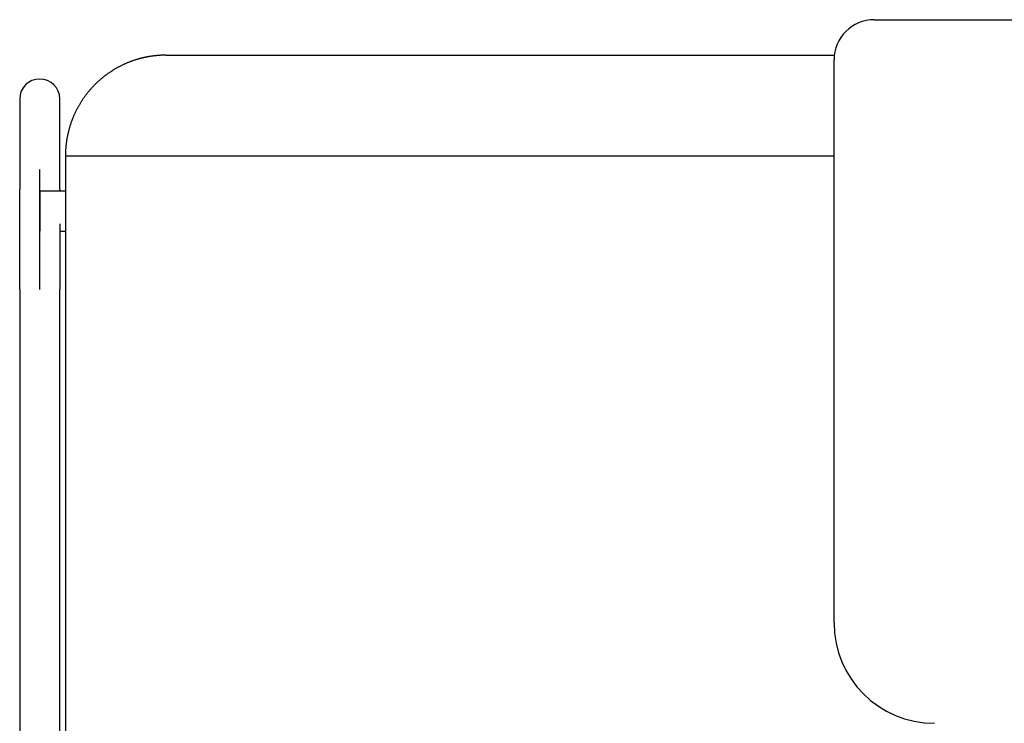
# Model space of a CAD drawing. Header units: metres. Extents: x -1 to 444, y -6 to 31.
# Tile 42 of 76: x 418.122 to 418.612, y 16.23 to 16.58. Entities that reach past the tile are written whole.
import ezdxf

# ---------------------------------------------------------------- set-up
doc = ezdxf.new("R2010")
doc.units = ezdxf.units.M
doc.linetypes.add('CONTINUA', pattern=[0])
doc.layers.add('PA MOBLES', color=7, linetype='CONTINUA', lineweight=25)

msp = doc.modelspace()

# ---------------------------------------------------------------- linework, layer by layer
at = {"layer": 'PA MOBLES', "color": 180, "transparency": 33554687}
for p, q in [((418.54695, 16.57989), (418.80695, 16.57989)), ((418.19445, 16.56223), (418.52708, 16.56223)), ((418.52695, 16.27989), (418.52695, 16.55989)), ((418.12168, 16.5405), (418.12168, 16.49544)), ((418.14168, 16.49544), (418.14168, 16.5405)), ((418.14445, 16.51223), (418.52695, 16.51223)), ((418.14445, 16.51223), (418.14445, 16.16223)), ((418.13168, 16.44574), (418.13168, 16.50532)), ((418.13168, 16.49463), (418.13168, 16.47463)), ((418.14445, 16.49463), (418.13168, 16.49463)), ((418.14168, 16.47463), (418.14445, 16.47463)), ((418.12168, 16.44574), (418.12168, 16.18525)), ((418.14168, 16.18525), (418.14168, 16.44574))]:
    msp.add_line(p, q, dxfattribs=at)
for points in [[(418.19445, 16.56223), (418.19421, 16.56223), (418.19396, 16.56223), (418.19371, 16.56223), (418.19345, 16.56222), (418.1932, 16.56222), (418.19294, 16.56221), (418.19269, 16.5622), (418.19243, 16.56219), (418.19217, 16.56218), (418.19191, 16.56217), (418.19165, 16.56215), (418.19139, 16.56214), (418.19113, 16.56212), (418.19087, 16.5621), (418.1906, 16.56208), (418.19034, 16.56206), (418.19007, 16.56204), (418.18981, 16.56202), (418.18954, 16.56199), (418.18927, 16.56196), (418.18901, 16.56194), (418.18874, 16.56191), (418.18847, 16.56187), (418.1882, 16.56184), (418.18793, 16.56181), (418.18766, 16.56177), (418.1874, 16.56173), (418.18713, 16.5617), (418.18686, 16.56165), (418.18659, 16.56161), (418.18645, 16.56159), (418.18632, 16.56157), (418.18618, 16.56155), (418.18604, 16.56152), (418.18591, 16.5615), (418.18577, 16.56148), (418.18563, 16.56145), (418.1855, 16.56143), (418.18536, 16.5614), (418.18523, 16.56138), (418.18509, 16.56135), (418.18495, 16.56132), (418.18482, 16.5613), (418.18468, 16.56127), (418.18455, 16.56124), (418.18441, 16.56122), (418.18428, 16.56119), (418.18414, 16.56116), (418.18401, 16.56113), (418.18387, 16.5611), (418.18374, 16.56107), (418.1836, 16.56104), (418.18347, 16.56101), (418.18334, 16.56098), (418.1832, 16.56095), (418.18307, 16.56092), (418.18294, 16.56089), (418.1828, 16.56086), (418.18267, 16.56083), (418.18254, 16.56079)], [(418.18254, 16.56079), (418.18229, 16.56073), (418.18203, 16.56067), (418.18178, 16.5606), (418.18153, 16.56054), (418.18128, 16.56047), (418.18103, 16.5604), (418.18078, 16.56033), (418.18053, 16.56026), (418.18029, 16.56018), (418.18004, 16.56011), (418.17979, 16.56004), (418.17954, 16.55996), (418.17929, 16.55988), (418.17905, 16.5598), (418.1788, 16.55972), (418.17855, 16.55964), (418.17831, 16.55956), (418.17806, 16.55947), (418.17782, 16.55939), (418.17757, 16.5593), (418.17733, 16.55921), (418.17708, 16.55912), (418.17684, 16.55903), (418.1766, 16.55894), (418.17636, 16.55884), (418.17611, 16.55875), (418.17587, 16.55865), (418.17563, 16.55856), (418.17539, 16.55846), (418.17515, 16.55836), (418.17485, 16.55823), (418.17454, 16.5581), (418.17423, 16.55796), (418.17393, 16.55783), (418.17363, 16.55769), (418.17332, 16.55755), (418.17302, 16.55741), (418.17272, 16.55726), (418.17242, 16.55712), (418.17212, 16.55697), (418.17183, 16.55682), (418.17153, 16.55667), (418.17123, 16.55652), (418.17094, 16.55636), (418.17065, 16.5562), (418.17036, 16.55604), (418.17007, 16.55588), (418.16978, 16.55572), (418.16949, 16.55556), (418.1692, 16.55539), (418.16892, 16.55522), (418.16864, 16.55505), (418.16835, 16.55488), (418.16807, 16.55471), (418.16779, 16.55453), (418.16752, 16.55436), (418.16724, 16.55418), (418.16696, 16.554), (418.16669, 16.55382), (418.16642, 16.55363), (418.16615, 16.55345), (418.16588, 16.55326), (418.16561, 16.55308), (418.16534, 16.55289), (418.16508, 16.5527), (418.16482, 16.5525), (418.16455, 16.55231), (418.16429, 16.55211), (418.16404, 16.55192), (418.16378, 16.55172), (418.16352, 16.55152), (418.16327, 16.55132), (418.16302, 16.55112), (418.16277, 16.55091), (418.16252, 16.55071), (418.16227, 16.5505), (418.16203, 16.55029), (418.16179, 16.55009), (418.16154, 16.54988), (418.1613, 16.54967), (418.16107, 16.54945), (418.16083, 16.54924), (418.1606, 16.54903), (418.16036, 16.54881), (418.16013, 16.54859), (418.1599, 16.54838), (418.15968, 16.54816), (418.15945, 16.54794), (418.15923, 16.54772), (418.15901, 16.5475), (418.15879, 16.54728), (418.15857, 16.54706), (418.15836, 16.54683), (418.15814, 16.54661), (418.15793, 16.54638), (418.15771, 16.54615), (418.1575, 16.54592), (418.15729, 16.54568), (418.15708, 16.54545), (418.15687, 16.54521), (418.15666, 16.54497), (418.15646, 16.54473), (418.15625, 16.54449), (418.15605, 16.54425), (418.15584, 16.544), (418.15564, 16.54375), (418.15544, 16.5435), (418.15524, 16.54325), (418.15504, 16.543), (418.15484, 16.54275), (418.15465, 16.54249), (418.15445, 16.54223), (418.15426, 16.54197), (418.15407, 16.54171), (418.15388, 16.54145), (418.15369, 16.54119), (418.1535, 16.54092), (418.15332, 16.54066), (418.15313, 16.54039), (418.15295, 16.54012), (418.15277, 16.53985), (418.15259, 16.53957), (418.15241, 16.5393), (418.15224, 16.53902), (418.15206, 16.53874), (418.15189, 16.53847), (418.15172, 16.53819), (418.15155, 16.5379), (418.15138, 16.53762), (418.15121, 16.53734), (418.15105, 16.53705), (418.15089, 16.53677), (418.15073, 16.53648), (418.15057, 16.53619), (418.15041, 16.5359), (418.15025, 16.53561), (418.1501, 16.53531), (418.14995, 16.53502), (418.1498, 16.53472), (418.14965, 16.53443), (418.1495, 16.53413), (418.14936, 16.53383), (418.14922, 16.53353), (418.14908, 16.53323), (418.14894, 16.53293), (418.1488, 16.53263), (418.14867, 16.53232), (418.14854, 16.53202), (418.1484, 16.53171), (418.14828, 16.53141), (418.14815, 16.5311), (418.14803, 16.53079), (418.1479, 16.53048), (418.14778, 16.53017), (418.14766, 16.52986), (418.14755, 16.52955), (418.14743, 16.52924), (418.14732, 16.52892), (418.14721, 16.52861), (418.1471, 16.5283), (418.147, 16.52798), (418.1469, 16.52766), (418.14679, 16.52735), (418.14669, 16.52703), (418.1466, 16.52671), (418.1465, 16.52639), (418.14641, 16.52607), (418.14632, 16.52576), (418.14623, 16.52544), (418.14614, 16.52512), (418.14606, 16.52479), (418.14598, 16.52447), (418.1459, 16.52415), (418.14582, 16.52383), (418.14574, 16.52351), (418.14567, 16.52319), (418.1456, 16.52286), (418.14553, 16.52254), (418.14546, 16.52222), (418.1454, 16.52189), (418.14533, 16.52157), (418.14527, 16.52124), (418.14521, 16.52092), (418.14516, 16.5206), (418.14511, 16.52027), (418.14505, 16.51995), (418.145, 16.51962), (418.14496, 16.5193), (418.14491, 16.51898), (418.14487, 16.51865), (418.14483, 16.51833), (418.14479, 16.51801), (418.14475, 16.51768), (418.14472, 16.51736), (418.14469, 16.51704), (418.14466, 16.51671), (418.14463, 16.51639), (418.1446, 16.51607), (418.14458, 16.51575), (418.14456, 16.51542), (418.14454, 16.5151), (418.14452, 16.51478), (418.1445, 16.51446), (418.14449, 16.51414), (418.14448, 16.51382), (418.14447, 16.5135), (418.14446, 16.51319), (418.14446, 16.51287), (418.14446, 16.51255), (418.14445, 16.51223)], [(418.12168, 16.44574), (418.12168, 16.44639), (418.12168, 16.44704), (418.12168, 16.44769), (418.12168, 16.44834), (418.12168, 16.44899), (418.12168, 16.44964), (418.12168, 16.45029), (418.12168, 16.45093), (418.12168, 16.45158), (418.12168, 16.45222), (418.12168, 16.45286), (418.12168, 16.4535), (418.12168, 16.45414), (418.12168, 16.45478), (418.12168, 16.45542), (418.12168, 16.45605), (418.12168, 16.45669), (418.12168, 16.45732), (418.12168, 16.45795), (418.12168, 16.45857), (418.12168, 16.4592), (418.12168, 16.45982), (418.12168, 16.46044), (418.12168, 16.46106), (418.12168, 16.46168), (418.12168, 16.46229), (418.12168, 16.46291), (418.12168, 16.46352), (418.12168, 16.46412), (418.12168, 16.46473), (418.12168, 16.46533), (418.12168, 16.46592), (418.12168, 16.46652), (418.12168, 16.46711), (418.12168, 16.46769), (418.12168, 16.46827), (418.12168, 16.46885), (418.12168, 16.46942), (418.12168, 16.46999), (418.12168, 16.47056), (418.12168, 16.47112), (418.12168, 16.47167), (418.12168, 16.47223), (418.12168, 16.47277), (418.12168, 16.47332), (418.12168, 16.47386), (418.12168, 16.47439), (418.12168, 16.47492), (418.12168, 16.47544), (418.12168, 16.47596), (418.12168, 16.47647), (418.12168, 16.47698), (418.12168, 16.47749), (418.12168, 16.47799), (418.12168, 16.47848), (418.12168, 16.47897), (418.12168, 16.47945), (418.12168, 16.47993), (418.12168, 16.4804), (418.12168, 16.48087), (418.12168, 16.48127), (418.12168, 16.48167), (418.12168, 16.48206), (418.12168, 16.48245), (418.12168, 16.48283), (418.12168, 16.48321), (418.12168, 16.48358), (418.12168, 16.48395), (418.12168, 16.48432), (418.12168, 16.48467), (418.12168, 16.48503), (418.12168, 16.48538), (418.12168, 16.48572), (418.12168, 16.48606), (418.12168, 16.48639), (418.12168, 16.48672), (418.12168, 16.48704), (418.12168, 16.48736), (418.12168, 16.48767), (418.12168, 16.48798), (418.12168, 16.48828), (418.12168, 16.48857), (418.12168, 16.48886), (418.12168, 16.48915), (418.12168, 16.48943), (418.12168, 16.4897), (418.12168, 16.48997), (418.12168, 16.49023), (418.12168, 16.49049), (418.12168, 16.49074), (418.12168, 16.49098), (418.12168, 16.49122), (418.12168, 16.49146), (418.12168, 16.49168), (418.12168, 16.4919), (418.12168, 16.49212), (418.12168, 16.49233), (418.12168, 16.49253), (418.12168, 16.49273), (418.12168, 16.49292), (418.12168, 16.4931), (418.12168, 16.49328), (418.12168, 16.49346), (418.12168, 16.49362), (418.12168, 16.49378), (418.12168, 16.49394), (418.12168, 16.49408), (418.12168, 16.49423), (418.12168, 16.49436), (418.12168, 16.49449), (418.12168, 16.49461), (418.12168, 16.49473), (418.12168, 16.49484), (418.12168, 16.49495), (418.12168, 16.49504), (418.12168, 16.49514), (418.12168, 16.49522), (418.12168, 16.4953), (418.12168, 16.49537), (418.12168, 16.49544)], [(418.14168, 16.49544), (418.14168, 16.49542), (418.14168, 16.4954), (418.14168, 16.49538), (418.14168, 16.49536), (418.14168, 16.49534), (418.14168, 16.49532), (418.14168, 16.49529), (418.14168, 16.49527), (418.14168, 16.49525), (418.14168, 16.49522), (418.14168, 16.4952), (418.14168, 16.49517), (418.14168, 16.49515), (418.14168, 16.49512), (418.14168, 16.49509), (418.14168, 16.49507), (418.14168, 16.49504), (418.14168, 16.49501), (418.14168, 16.49498), (418.14168, 16.49495), (418.14168, 16.49492), (418.14168, 16.49489), (418.14168, 16.49486), (418.14168, 16.49483), (418.14168, 16.4948), (418.14168, 16.49476), (418.14168, 16.49473), (418.14168, 16.4947), (418.14168, 16.49466), (418.14168, 16.49463)], [(418.14168, 16.4783), (418.14168, 16.47827), (418.14168, 16.47823), (418.14168, 16.4782), (418.14168, 16.47816), (418.14168, 16.47813), (418.14168, 16.47809), (418.14168, 16.47805), (418.14168, 16.47802), (418.14168, 16.47798), (418.14168, 16.47795), (418.14168, 16.47791), (418.14168, 16.47788), (418.14168, 16.47784), (418.14168, 16.47781), (418.14168, 16.47777), (418.14168, 16.47774), (418.14168, 16.4777), (418.14168, 16.47766), (418.14168, 16.47763), (418.14168, 16.47759), (418.14168, 16.47756), (418.14168, 16.47752), (418.14168, 16.47749), (418.14168, 16.47745), (418.14168, 16.47741), (418.14168, 16.47738), (418.14168, 16.47734), (418.14168, 16.47731), (418.14168, 16.47727), (418.14168, 16.47723), (418.14168, 16.47679), (418.14168, 16.47634), (418.14168, 16.47589), (418.14168, 16.47544), (418.14168, 16.47498), (418.14168, 16.47451), (418.14168, 16.47405), (418.14168, 16.47358), (418.14168, 16.4731), (418.14168, 16.47263), (418.14168, 16.47215), (418.14168, 16.47166), (418.14168, 16.47118), (418.14168, 16.47069), (418.14168, 16.4702), (418.14168, 16.4697), (418.14168, 16.4692), (418.14168, 16.4687), (418.14168, 16.46819), (418.14168, 16.46768), (418.14168, 16.46717), (418.14168, 16.46666), (418.14168, 16.46614), (418.14168, 16.46562), (418.14168, 16.4651), (418.14168, 16.46457), (418.14168, 16.46405), (418.14168, 16.46352), (418.14168, 16.46298), (418.14168, 16.46245), (418.14168, 16.46191), (418.14168, 16.46137), (418.14168, 16.46083), (418.14168, 16.46029), (418.14168, 16.45974), (418.14168, 16.4592), (418.14168, 16.45865), (418.14168, 16.4581), (418.14168, 16.45755), (418.14168, 16.457), (418.14168, 16.45644), (418.14168, 16.45589), (418.14168, 16.45533), (418.14168, 16.45478), (418.14168, 16.45422), (418.14168, 16.45366), (418.14168, 16.4531), (418.14168, 16.45254), (418.14168, 16.45198), (418.14168, 16.45141), (418.14168, 16.45085), (418.14168, 16.45028), (418.14168, 16.44972), (418.14168, 16.44915), (418.14168, 16.44858), (418.14168, 16.44802), (418.14168, 16.44745), (418.14168, 16.44688), (418.14168, 16.44631), (418.14168, 16.44574)]]:
    msp.add_lwpolyline(points, dxfattribs=at)
for centre, radius, start, end in [((418.54695, 16.55989), 0.02, 90, 180), ((418.57695, 16.27989), 0.05, 180, 270)]:
    msp.add_arc(centre, radius, start, end, dxfattribs=at)
for start_param, end_param in [(4.712389, 6.283185), (3.141593, 4.712389)]:
    msp.add_ellipse((418.13168, 16.5405), major_axis=(-0.01, 0), ratio=0.987805, start_param=start_param, end_param=end_param, dxfattribs=at)

doc.saveas('drawing.dxf')
